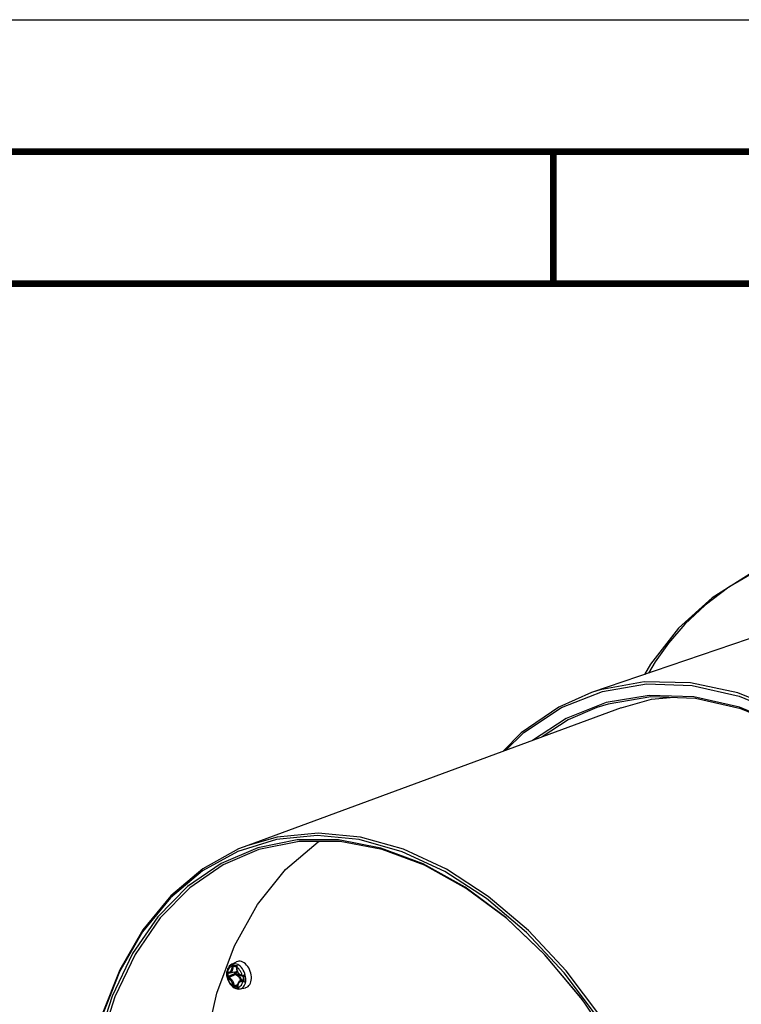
# Model space of a CAD drawing. Extents: x 0 to 420, y 0 to 297.
# Tile 90 of 93: x 297 to 325, y 260 to 297. Entities that reach past the tile are written whole.
import ezdxf

# ---------------------------------------------------------------- set-up
doc = ezdxf.new("R2010")
doc.units = 0
doc.header["$LTSCALE"] = 23.1
doc.layers.get('0').update_dxf_attribs({"linetype": 'CONTINUOUS'})
doc.layers.add('02___PRT_ALL_AXES', color=7, linetype='CONTINUOUS')

msp = doc.modelspace()

# ---------------------------------------------------------------- linework, layer by layer
at = {"color": 7, "linetype": 'CONTINUOUS'}
for p, q in [((0, 297), (420, 297)), ((25, 287), (410, 287)), ((326.199, 273.984), (318.955, 271.506)), ((320.078, 270.928), (305.93, 265.716)), ((307.019, 265.941), (305.562, 265.491)), ((305.93, 265.716), (305.588, 265.581)), ((307.81, 265.925), (306.319, 265.628)), ((305.326, 261.215), (305.513, 261.304)), ((305.145, 260.941), (305.143, 260.93)), ((305.145, 260.943), (305.145, 260.938)), ((305.145, 260.943), (305.145, 260.943)), ((305.145, 260.938), (305.145, 260.938)), ((305.255, 260.888), (305.51, 260.943)), ((305.504, 261.115), (305.505, 261.111)), ((305.505, 261.111), (305.506, 261.11)), ((305.506, 261.107), (305.505, 261.103)), ((305.506, 261.11), (305.506, 261.109)), ((305.506, 261.109), (305.506, 261.108)), ((305.506, 261.108), (305.506, 261.107)), ((305.73, 260.77), (305.732, 260.769)), ((305.732, 260.769), (305.74, 260.766)), ((305.153, 260.721), (305.153, 260.721)), ((305.153, 260.721), (305.16, 260.695)), ((305.16, 260.695), (305.16, 260.695)), ((305.16, 260.695), (305.161, 260.691)), ((305.161, 260.691), (305.162, 260.686)), ((305.646, 260.582), (305.76, 260.637)), ((305.754, 260.744), (305.754, 260.741)), ((305.761, 260.602), (305.757, 260.598)), ((305.763, 260.606), (305.761, 260.602)), ((305.554, 260.341), (305.557, 260.33)), ((305.645, 260.281), (305.848, 260.325)), ((319.753, 258.164), (318.698, 259.742))]:
    msp.add_line(p, q, dxfattribs=at)
at = {"color": 9, "linetype": 'CONTINUOUS'}
for p, q in [((305.453, 261.132), (305.391, 261.12)), ((305.399, 261.141), (305.404, 261.144)), ((305.403, 261.144), (305.402, 261.144)), ((305.497, 261.125), (305.49, 261.129)), ((305.646, 261.137), (305.6, 261.174)), ((305.97, 261.072), (305.933, 261.13)), ((305.145, 260.938), (305.144, 260.929)), ((305.145, 260.943), (305.145, 260.94)), ((305.145, 260.94), (305.146, 260.936)), ((305.192, 260.891), (305.189, 260.889)), ((305.448, 260.853), (305.444, 260.917)), ((305.488, 260.855), (305.484, 260.919)), ((305.506, 261.109), (305.505, 261.111)), ((305.51, 260.943), (305.512, 260.944)), ((305.73, 260.774), (305.734, 260.771)), ((306.064, 260.809), (306.05, 260.877)), ((306.072, 260.741), (306.064, 260.809)), ((305.161, 260.692), (305.163, 260.695)), ((305.161, 260.691), (305.161, 260.692)), ((305.552, 260.445), (305.438, 260.4)), ((305.549, 260.402), (305.461, 260.366)), ((305.762, 260.605), (305.75, 260.598)), ((305.756, 260.598), (305.75, 260.598)), ((305.754, 260.741), (305.755, 260.744)), ((305.758, 260.599), (305.756, 260.598)), ((305.764, 260.604), (305.763, 260.608)), ((305.844, 260.503), (305.855, 260.563)), ((305.407, 260.333), (305.411, 260.328)), ((305.418, 260.325), (305.411, 260.328)), ((305.528, 260.298), (305.468, 260.311)), ((305.553, 260.35), (305.547, 260.347)), ((305.554, 260.347), (305.547, 260.347))]:
    msp.add_line(p, q, dxfattribs=at)
at = {"color": 7, "linetype": 'CONTINUOUS', "const_width": 0.25}
for points in [[(415, 292), (20, 292)], [(317.5, 292), (317.5, 287)], [(25, 287), (410, 287)]]:
    msp.add_lwpolyline(points, dxfattribs=at)
at = {"color": 7, "linetype": 'CONTINUOUS'}
for points in [[(326.458, 276.654), (324.957, 276.011), (323.514, 275.097), (322.251, 273.953), (321.179, 272.585), (320.962, 272.192)], [(317.808, 270.936), (319.366, 271.552), (321.03, 271.834), (322.768, 271.775), (324.544, 271.375), (326.324, 270.644), (328.074, 269.596), (329.758, 268.252), (331.345, 266.637), (332.806, 264.783), (334.111, 262.724), (335.235, 260.501), (336.155, 258.16), (336.856, 255.736), (337.322, 253.28), (337.541, 250.847)], [(337.647, 250.852), (337.425, 253.303), (336.956, 255.773), (336.248, 258.215), (335.316, 260.581), (334.177, 262.824), (332.854, 264.899), (331.373, 266.767), (329.764, 268.39), (328.057, 269.736), (326.287, 270.779), (324.489, 271.499), (322.696, 271.881), (320.946, 271.917), (319.273, 271.607), (318.955, 271.506)], [(318.955, 271.506), (317.708, 270.958), (316.284, 269.981), (315.595, 269.276)], [(332.016, 265.318), (331.217, 266.287), (329.675, 267.858), (328.037, 269.166), (326.337, 270.186), (324.607, 270.897), (322.883, 271.286), (321.197, 271.344), (319.582, 271.072), (319.149, 270.938)], [(332.017, 265.319), (331.19, 266.322), (329.642, 267.899), (327.998, 269.212), (326.29, 270.236), (324.553, 270.95), (322.822, 271.34), (321.128, 271.399), (319.507, 271.126)], [(320.078, 270.928), (321.224, 271.251), (321.929, 271.319)], [(315.695, 269.313), (316.385, 269.995), (317.808, 270.936)], [(319.507, 271.126), (317.988, 270.526), (316.721, 269.691)], [(319.149, 270.938), (318.069, 270.475), (317.083, 269.825)], [(319.307, 259.224), (317.997, 260.962), (316.567, 262.491), (315.043, 263.784), (313.455, 264.816), (311.832, 265.568), (310.203, 266.026), (308.6, 266.182), (307.052, 266.033), (305.93, 265.716)], [(319.219, 259.164), (317.915, 260.893), (316.491, 262.416), (314.975, 263.702), (313.394, 264.73), (311.777, 265.479), (310.156, 265.935), (308.56, 266.09), (307.019, 265.941)], [(306.319, 265.628), (304.925, 265.035), (303.653, 264.157), (302.528, 263.012), (301.57, 261.62), (300.797, 260.008), (300.223, 258.205), (299.86, 256.244), (299.713, 254.164), (299.787, 252.001), (300.078, 249.797), (300.583, 247.593), (301.291, 245.429)], [(318.698, 259.742), (318.549, 259.943), (317.198, 261.552), (315.743, 262.943), (314.21, 264.088), (312.628, 264.967), (311.025, 265.564), (309.433, 265.866), (307.88, 265.87), (306.349, 265.559)], [(318.698, 259.742), (318.528, 259.971), (317.171, 261.588), (315.709, 262.985), (314.169, 264.136), (312.58, 265.019), (310.97, 265.618), (309.37, 265.922), (307.81, 265.925)], [(305.588, 265.581), (304.235, 264.835), (303.018, 263.809), (301.961, 262.521), (301.083, 260.997), (300.399, 259.263), (299.924, 257.354), (299.665, 255.303), (299.623, 253.312)], [(305.562, 265.491), (304.215, 264.749), (303.004, 263.727), (301.951, 262.446), (301.077, 260.928), (300.397, 259.202), (299.923, 257.301), (299.666, 255.26)], [(306.349, 265.559), (305.008, 264.983), (303.742, 264.11), (302.622, 262.97), (301.668, 261.584), (300.899, 259.979), (300.328, 258.184), (299.966, 256.233), (299.82, 254.162), (299.893, 252.009), (300.184, 249.815), (300.686, 247.621), (301.391, 245.467)], [(305.326, 261.215), (305.278, 261.185), (305.235, 261.145), (305.198, 261.094), (305.169, 261.034), (305.149, 260.966), (305.145, 260.943)], [(305.403, 261.144), (305.413, 261.141), (305.446, 261.133)], [(305.446, 261.133), (305.471, 261.128), (305.492, 261.124)], [(305.143, 260.93), (305.14, 260.893), (305.14, 260.816)], [(305.14, 260.816), (305.149, 260.742), (305.153, 260.721)], [(305.183, 260.893), (305.2, 260.888), (305.227, 260.885), (305.255, 260.888)], [(305.492, 261.124), (305.493, 261.124), (305.497, 261.122), (305.501, 261.119), (305.504, 261.115)], [(305.505, 261.103), (305.505, 261.059), (305.511, 261.01), (305.524, 260.963), (305.543, 260.918), (305.567, 260.878), (305.596, 260.842), (305.63, 260.812), (305.666, 260.79), (305.705, 260.775), (305.73, 260.77)], [(305.74, 260.766), (305.747, 260.76), (305.752, 260.752), (305.754, 260.744)], [(305.162, 260.686), (305.167, 260.667), (305.193, 260.595), (305.226, 260.527), (305.267, 260.464), (305.313, 260.408), (305.365, 260.36)], [(305.646, 260.582), (305.642, 260.581), (305.613, 260.562), (305.588, 260.536), (305.569, 260.504), (305.556, 260.467), (305.549, 260.426), (305.549, 260.382), (305.554, 260.341)], [(305.754, 260.741), (305.754, 260.721), (305.756, 260.674)], [(305.756, 260.674), (305.76, 260.628), (305.763, 260.608)], [(305.763, 260.608), (305.763, 260.608), (305.763, 260.606)], [(305.365, 260.36), (305.42, 260.322), (305.477, 260.295), (305.535, 260.279), (305.591, 260.275), (305.645, 260.281)]]:
    msp.add_lwpolyline(points, dxfattribs=at)
at = {"color": 9, "linetype": 'CONTINUOUS'}
for points in [[(326.531, 276.665), (325.241, 276.128), (324.157, 275.501), (323.249, 274.818), (322.491, 274.1), (321.866, 273.374), (321.362, 272.667), (321.107, 272.242)], [(305.34, 261.136), (305.304, 261.125), (305.27, 261.106), (305.24, 261.08), (305.214, 261.048), (305.192, 261.009), (305.176, 260.966), (305.164, 260.918)], [(305.164, 260.918), (305.178, 260.913), (305.191, 260.911), (305.202, 260.91), (305.213, 260.91), (305.225, 260.912), (305.236, 260.915), (305.246, 260.919), (305.257, 260.925), (305.267, 260.932), (305.278, 260.941), (305.287, 260.951), (305.294, 260.96), (305.301, 260.969), (305.307, 260.98), (305.313, 260.991), (305.318, 261.003), (305.323, 261.015), (305.327, 261.028), (305.331, 261.042), (305.334, 261.058), (305.337, 261.075), (305.339, 261.093), (305.34, 261.113), (305.34, 261.136)], [(305.6, 261.174), (305.553, 261.203), (305.504, 261.223), (305.456, 261.234), (305.408, 261.236), (305.363, 261.228), (305.326, 261.215)], [(305.34, 261.136), (305.34, 261.145), (305.34, 261.153), (305.341, 261.162), (305.342, 261.172), (305.345, 261.182), (305.349, 261.193), (305.354, 261.204)], [(305.34, 261.136), (305.346, 261.136), (305.352, 261.135), (305.359, 261.135), (305.366, 261.135)], [(305.354, 261.204), (305.351, 261.19), (305.351, 261.175), (305.354, 261.16), (305.359, 261.147), (305.366, 261.135)], [(305.387, 261.153), (305.378, 261.161), (305.369, 261.171), (305.362, 261.182), (305.357, 261.194), (305.354, 261.204)], [(305.354, 261.204), (305.362, 261.199), (305.371, 261.193), (305.383, 261.188), (305.397, 261.182), (305.414, 261.176), (305.434, 261.171)], [(305.387, 261.153), (305.383, 261.151), (305.378, 261.147), (305.372, 261.142), (305.366, 261.135)], [(305.366, 261.135), (305.37, 261.129), (305.374, 261.124), (305.378, 261.121), (305.382, 261.119)], [(305.404, 261.144), (305.4, 261.144), (305.394, 261.141), (305.388, 261.136), (305.384, 261.128), (305.382, 261.119)], [(305.402, 261.144), (305.397, 261.146), (305.392, 261.149), (305.387, 261.153)], [(305.391, 261.12), (305.392, 261.129), (305.395, 261.136), (305.399, 261.141)], [(305.434, 261.171), (305.455, 261.167), (305.474, 261.165), (305.493, 261.163), (305.51, 261.162), (305.527, 261.162), (305.543, 261.162)], [(305.49, 261.129), (305.489, 261.127), (305.489, 261.125), (305.491, 261.124), (305.492, 261.124)], [(305.543, 261.162), (305.527, 261.155), (305.513, 261.148), (305.502, 261.141), (305.494, 261.134), (305.49, 261.129)], [(305.506, 261.107), (305.507, 261.113), (305.511, 261.125), (305.519, 261.138), (305.53, 261.15), (305.543, 261.162)], [(305.846, 261.226), (305.799, 261.264), (305.749, 261.293), (305.699, 261.313), (305.649, 261.325), (305.6, 261.327), (305.553, 261.319), (305.513, 261.304)], [(305.543, 261.162), (305.535, 261.151), (305.53, 261.142), (305.525, 261.132), (305.521, 261.123), (305.519, 261.115), (305.516, 261.106), (305.515, 261.097)], [(305.858, 260.677), (305.853, 260.731), (305.84, 260.795), (305.821, 260.861), (305.796, 260.925), (305.765, 260.986), (305.73, 261.042), (305.69, 261.093), (305.646, 261.137)], [(305.933, 261.13), (305.891, 261.181), (305.846, 261.226)], [(305.14, 260.887), (305.141, 260.908), (305.143, 260.928), (305.143, 260.93)], [(305.142, 260.811), (305.141, 260.837), (305.14, 260.863), (305.14, 260.887)], [(305.153, 260.721), (305.15, 260.74), (305.147, 260.762), (305.144, 260.785), (305.142, 260.811)], [(305.144, 260.929), (305.146, 260.914), (305.15, 260.899), (305.157, 260.887), (305.165, 260.877)], [(305.174, 260.897), (305.164, 260.904), (305.155, 260.912), (305.148, 260.923), (305.145, 260.934), (305.145, 260.938)], [(305.146, 260.936), (305.148, 260.932), (305.151, 260.928), (305.154, 260.924), (305.159, 260.921), (305.164, 260.918)], [(305.164, 260.918), (305.165, 260.911), (305.167, 260.906), (305.17, 260.901), (305.174, 260.897)], [(305.174, 260.897), (305.173, 260.895), (305.171, 260.891), (305.169, 260.884), (305.165, 260.877)], [(305.165, 260.877), (305.17, 260.873), (305.175, 260.87), (305.179, 260.868), (305.184, 260.868)], [(305.183, 260.893), (305.181, 260.894), (305.174, 260.897)], [(305.189, 260.889), (305.186, 260.884), (305.184, 260.877), (305.184, 260.868)], [(305.184, 260.868), (305.186, 260.868), (305.189, 260.869)], [(305.444, 260.917), (305.362, 260.901), (305.277, 260.885), (305.189, 260.869)], [(305.189, 260.869), (305.19, 260.877), (305.193, 260.885), (305.197, 260.889)], [(305.191, 260.809), (305.19, 260.83), (305.189, 260.85), (305.189, 260.869)], [(305.197, 260.751), (305.194, 260.769), (305.192, 260.788), (305.191, 260.809)], [(305.448, 260.853), (305.369, 260.821), (305.285, 260.787), (305.197, 260.751)], [(305.469, 260.82), (305.391, 260.788), (305.308, 260.754), (305.22, 260.718)], [(305.255, 260.888), (305.259, 260.889), (305.271, 260.893), (305.282, 260.898), (305.293, 260.904), (305.304, 260.913), (305.315, 260.922), (305.324, 260.932), (305.332, 260.942), (305.338, 260.952), (305.345, 260.962), (305.351, 260.974), (305.356, 260.986), (305.361, 260.999), (305.366, 261.012), (305.37, 261.027), (305.374, 261.043), (305.377, 261.06), (305.379, 261.077), (305.381, 261.097), (305.382, 261.119)], [(305.391, 261.12), (305.387, 261.119), (305.382, 261.119)], [(305.446, 260.93), (305.445, 260.925), (305.444, 260.917)], [(305.444, 260.917), (305.451, 260.919), (305.46, 260.92), (305.469, 260.92), (305.477, 260.92), (305.484, 260.919)], [(305.488, 260.855), (305.481, 260.856), (305.473, 260.856), (305.464, 260.856), (305.455, 260.855), (305.448, 260.853)], [(305.448, 260.853), (305.45, 260.844), (305.453, 260.836), (305.458, 260.829), (305.463, 260.823), (305.469, 260.82)], [(305.469, 260.82), (305.475, 260.824), (305.481, 260.83), (305.485, 260.838), (305.487, 260.846), (305.488, 260.855)], [(305.541, 260.78), (305.524, 260.793), (305.507, 260.803), (305.489, 260.812), (305.469, 260.82)], [(305.484, 260.919), (305.482, 260.927), (305.479, 260.934), (305.476, 260.936)], [(305.484, 260.919), (305.503, 260.918), (305.522, 260.919)], [(305.548, 260.825), (305.529, 260.836), (305.51, 260.846), (305.488, 260.855)], [(305.505, 261.111), (305.503, 261.119), (305.497, 261.125)], [(305.515, 261.097), (305.51, 261.098), (305.507, 261.1), (305.506, 261.102), (305.505, 261.103)], [(305.512, 260.944), (305.528, 260.949), (305.53, 260.949)], [(305.515, 261.097), (305.514, 261.074), (305.515, 261.054), (305.517, 261.034), (305.52, 261.014), (305.524, 260.994), (305.53, 260.974), (305.537, 260.955), (305.544, 260.937), (305.552, 260.921), (305.561, 260.905), (305.571, 260.891), (305.581, 260.877), (305.592, 260.863), (305.604, 260.851), (305.615, 260.84), (305.628, 260.831), (305.642, 260.821), (305.658, 260.811), (305.677, 260.803), (305.699, 260.796), (305.724, 260.792)], [(305.724, 260.792), (305.706, 260.846), (305.684, 260.899), (305.656, 260.948), (305.625, 260.993), (305.591, 261.034), (305.554, 261.068), (305.515, 261.097)], [(305.522, 260.919), (305.54, 260.922), (305.541, 260.922)], [(305.667, 260.593), (305.666, 260.597), (305.657, 260.621), (305.646, 260.645), (305.633, 260.669), (305.62, 260.692), (305.605, 260.713), (305.589, 260.733), (305.573, 260.751), (305.557, 260.766), (305.541, 260.78)], [(305.704, 260.61), (305.694, 260.637), (305.682, 260.663), (305.668, 260.689), (305.653, 260.714), (305.637, 260.738), (305.62, 260.759), (305.603, 260.779), (305.585, 260.796), (305.567, 260.811), (305.548, 260.825)], [(305.724, 260.792), (305.731, 260.792), (305.738, 260.792), (305.746, 260.793), (305.755, 260.794), (305.766, 260.795), (305.778, 260.797), (305.791, 260.8)], [(305.724, 260.792), (305.725, 260.785), (305.728, 260.779), (305.73, 260.774)], [(305.734, 260.771), (305.731, 260.77), (305.73, 260.77), (305.73, 260.77)], [(305.791, 260.8), (305.776, 260.792), (305.762, 260.784), (305.75, 260.778), (305.74, 260.774), (305.734, 260.771)], [(305.734, 260.771), (305.742, 260.767), (305.748, 260.76), (305.753, 260.753), (305.755, 260.744)], [(305.755, 260.744), (305.757, 260.751), (305.763, 260.761), (305.771, 260.773), (305.78, 260.786), (305.791, 260.8)], [(305.791, 260.8), (305.787, 260.782), (305.783, 260.762), (305.78, 260.741), (305.778, 260.718), (305.778, 260.693), (305.779, 260.667)], [(306.05, 260.877), (306.029, 260.945), (306.002, 261.01), (305.97, 261.072)], [(305.174, 260.737), (305.167, 260.728), (305.162, 260.719), (305.159, 260.709), (305.159, 260.699), (305.16, 260.695)], [(305.18, 260.681), (305.175, 260.681), (305.171, 260.682), (305.167, 260.683), (305.164, 260.684), (305.162, 260.685), (305.162, 260.686)], [(305.163, 260.695), (305.168, 260.699), (305.177, 260.703), (305.186, 260.707)], [(305.191, 260.749), (305.187, 260.748), (305.183, 260.745), (305.178, 260.741), (305.174, 260.737)], [(305.174, 260.737), (305.179, 260.729), (305.182, 260.721), (305.185, 260.714), (305.186, 260.707)], [(305.18, 260.681), (305.179, 260.688), (305.181, 260.695), (305.183, 260.701), (305.186, 260.707)], [(305.389, 260.375), (305.388, 260.388), (305.386, 260.4), (305.383, 260.413), (305.38, 260.426), (305.377, 260.439), (305.373, 260.452), (305.369, 260.466), (305.363, 260.481), (305.357, 260.497), (305.349, 260.515), (305.34, 260.533), (305.331, 260.549), (305.321, 260.564), (305.312, 260.578), (305.302, 260.591), (305.292, 260.604), (305.282, 260.616), (305.272, 260.626), (305.261, 260.636), (305.248, 260.647), (305.234, 260.657), (305.218, 260.667), (305.2, 260.675), (305.18, 260.681)], [(305.18, 260.681), (305.198, 260.626), (305.221, 260.574), (305.248, 260.524), (305.279, 260.479), (305.313, 260.439), (305.35, 260.404), (305.389, 260.375)], [(305.186, 260.707), (305.193, 260.709), (305.199, 260.711), (305.204, 260.713), (305.209, 260.714)], [(305.197, 260.751), (305.194, 260.75), (305.191, 260.749)], [(305.191, 260.749), (305.193, 260.74), (305.196, 260.732), (305.2, 260.724), (305.205, 260.718), (305.209, 260.714)], [(305.22, 260.718), (305.213, 260.721), (305.208, 260.726), (305.202, 260.734), (305.199, 260.742), (305.197, 260.751)], [(305.22, 260.718), (305.214, 260.716), (305.209, 260.714)], [(305.428, 260.395), (305.426, 260.408), (305.423, 260.422), (305.42, 260.436), (305.417, 260.45), (305.413, 260.464), (305.408, 260.479), (305.402, 260.495), (305.395, 260.513), (305.387, 260.532), (305.377, 260.551), (305.368, 260.569), (305.358, 260.585), (305.348, 260.6), (305.337, 260.614), (305.327, 260.628), (305.315, 260.641), (305.304, 260.653), (305.293, 260.664), (305.28, 260.675), (305.265, 260.686), (305.249, 260.697), (305.23, 260.706), (305.209, 260.714)], [(305.428, 260.395), (305.425, 260.391), (305.422, 260.387), (305.418, 260.381), (305.415, 260.374)], [(305.438, 260.4), (305.433, 260.398), (305.428, 260.395)], [(305.428, 260.395), (305.432, 260.387), (305.437, 260.379), (305.443, 260.372), (305.45, 260.367), (305.456, 260.364)], [(305.461, 260.366), (305.455, 260.369), (305.449, 260.375), (305.444, 260.382), (305.44, 260.391), (305.438, 260.4)], [(305.74, 260.554), (305.723, 260.558), (305.709, 260.559), (305.696, 260.56), (305.683, 260.559), (305.67, 260.557), (305.658, 260.554), (305.647, 260.55), (305.636, 260.545), (305.624, 260.538), (305.612, 260.529), (305.602, 260.519), (305.593, 260.51), (305.586, 260.5), (305.58, 260.489), (305.574, 260.477), (305.569, 260.465), (305.565, 260.452), (305.562, 260.438), (305.56, 260.424), (305.558, 260.41), (305.558, 260.395), (305.558, 260.381), (305.559, 260.367), (305.561, 260.352), (305.564, 260.336)], [(305.564, 260.336), (305.6, 260.348), (305.634, 260.366), (305.664, 260.392), (305.69, 260.425), (305.712, 260.463), (305.728, 260.507), (305.74, 260.554)], [(305.645, 260.281), (305.657, 260.283), (305.699, 260.3), (305.738, 260.326), (305.773, 260.359), (305.802, 260.401), (305.826, 260.449), (305.844, 260.503)], [(305.742, 260.594), (305.727, 260.596), (305.713, 260.597), (305.7, 260.596), (305.687, 260.595), (305.675, 260.593), (305.662, 260.589), (305.651, 260.585), (305.646, 260.582)], [(305.74, 260.554), (305.74, 260.561), (305.741, 260.568), (305.743, 260.575), (305.746, 260.581)], [(305.808, 260.544), (305.795, 260.544), (305.783, 260.545), (305.773, 260.547), (305.764, 260.548), (305.756, 260.55), (305.748, 260.552), (305.74, 260.554)], [(305.742, 260.594), (305.741, 260.592), (305.742, 260.589), (305.743, 260.585), (305.746, 260.581)], [(305.75, 260.598), (305.746, 260.596), (305.742, 260.594)], [(305.742, 260.594), (305.75, 260.595), (305.757, 260.598)], [(305.746, 260.581), (305.754, 260.585), (305.759, 260.591)], [(305.746, 260.581), (305.753, 260.573), (305.763, 260.565), (305.776, 260.556), (305.791, 260.549), (305.808, 260.544)], [(305.759, 260.591), (305.763, 260.597), (305.764, 260.604)], [(305.808, 260.544), (305.795, 260.555), (305.784, 260.568), (305.774, 260.58), (305.768, 260.593), (305.764, 260.604)], [(305.779, 260.667), (305.781, 260.641), (305.785, 260.617), (305.79, 260.594), (305.795, 260.575), (305.801, 260.558), (305.808, 260.544)], [(305.848, 260.325), (305.859, 260.327), (305.903, 260.344), (305.943, 260.37), (305.979, 260.404), (306.01, 260.446), (306.036, 260.495), (306.055, 260.55), (306.067, 260.61), (306.073, 260.674), (306.072, 260.741)], [(305.855, 260.563), (305.86, 260.623), (305.858, 260.677)], [(305.411, 260.328), (305.404, 260.333), (305.4, 260.339), (305.396, 260.346), (305.393, 260.353), (305.391, 260.359), (305.39, 260.367), (305.389, 260.375)], [(305.389, 260.375), (305.395, 260.374), (305.401, 260.373), (305.408, 260.373), (305.415, 260.374)], [(305.415, 260.374), (305.41, 260.363), (305.406, 260.352), (305.405, 260.342), (305.407, 260.333)], [(305.411, 260.328), (305.413, 260.329), (305.417, 260.333), (305.423, 260.338), (305.43, 260.345), (305.438, 260.351)], [(305.415, 260.374), (305.422, 260.369), (305.428, 260.363), (305.434, 260.357), (305.438, 260.351)], [(305.468, 260.311), (305.451, 260.315), (305.438, 260.318), (305.427, 260.321), (305.418, 260.325)], [(305.438, 260.351), (305.443, 260.355), (305.448, 260.358), (305.452, 260.361), (305.456, 260.364)], [(305.456, 260.364), (305.458, 260.365), (305.461, 260.366)], [(305.501, 260.356), (305.486, 260.36), (305.473, 260.363), (305.461, 260.366)], [(305.547, 260.347), (305.533, 260.349), (305.517, 260.352), (305.501, 260.356)], [(305.599, 260.285), (305.583, 260.287), (305.565, 260.29), (305.547, 260.294), (305.528, 260.298)], [(305.543, 260.344), (305.541, 260.341), (305.54, 260.337), (305.54, 260.333), (305.542, 260.328)], [(305.542, 260.328), (305.548, 260.331), (305.553, 260.335)], [(305.542, 260.328), (305.547, 260.319), (305.556, 260.308), (305.568, 260.299), (305.582, 260.291), (305.599, 260.285)], [(305.547, 260.347), (305.545, 260.346), (305.543, 260.344)], [(305.543, 260.344), (305.55, 260.344), (305.554, 260.346)], [(305.553, 260.335), (305.555, 260.339), (305.555, 260.34)], [(305.564, 260.336), (305.559, 260.337), (305.556, 260.338), (305.555, 260.34), (305.554, 260.341)], [(305.599, 260.285), (305.585, 260.293), (305.573, 260.304), (305.563, 260.316), (305.557, 260.33)], [(305.564, 260.336), (305.566, 260.328), (305.569, 260.321), (305.573, 260.314), (305.577, 260.306), (305.583, 260.299), (305.59, 260.291), (305.599, 260.285)]]:
    msp.add_lwpolyline(points, dxfattribs=at)
at = {"layer": '02___PRT_ALL_AXES', "color": 7, "linetype": 'CONTINUOUS'}
msp.add_line((305.482, 260.937), (305.477, 260.877), dxfattribs=at)
for points in [[(307.365, 264.802), (308.6, 265.848), (308.637, 265.868)], [(304.762, 260.117), (305.427, 261.907), (306.3, 263.48), (307.365, 264.802)], [(304.137, 253.822), (304.111, 256.033), (304.321, 258.145), (304.762, 260.117)]]:
    msp.add_lwpolyline(points, dxfattribs=at)

doc.saveas('drawing.dxf')
